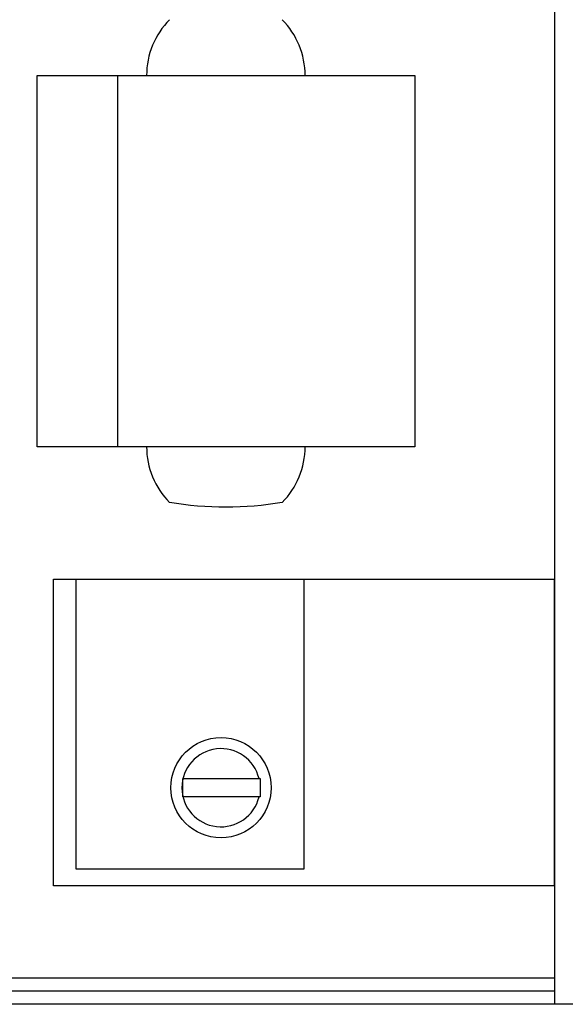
# Model space of a CAD drawing. Header units: millimetres. Extents: x 17747 to 112039, y -74980 to 446921.
# Tile 229 of 256: x 64142 to 64267, y 182978 to 183205. Entities that reach past the tile are written whole.
import ezdxf

# ---------------------------------------------------------------- set-up
doc = ezdxf.new("R2010")
doc.units = ezdxf.units.MM

msp = doc.modelspace()

# ---------------------------------------------------------------- linework, layer by layer
at = {"color": 0, "lineweight": -2}
for points in [[(64021.35, 182978.44), (63994.66, 182978.44, -0.414214), (63984.66, 182988.44), (63984.66, 183218.44, -0.414214), (63994.66, 183228.44), (64374.66, 183228.44, -0.414214), (64384.66, 183218.44), (64384.66, 182988.44, -0.414214), (64374.66, 182978.44), (64021.14, 182978.44)], [(64202.04, 183093.77, -0.083866), (64176.16, 183093.77)]]:
    msp.add_lwpolyline(points, format="xyb", dxfattribs=at)
for points in [[(64264.66, 182978.44), (64264.66, 183228.44)], [(64164.2, 183191.92), (64164.2, 183106.59)], [(64264.66, 182984.44), (64114.66, 182984.44)], [(64264.66, 182981.44), (64114.66, 182981.44)]]:
    msp.add_lwpolyline(points, dxfattribs=at)
for points in [[(64232.48, 183191.92), (64232.48, 183106.59), (64145.72, 183106.59), (64145.72, 183191.92)], [(64264.49, 183076.18), (64264.49, 183005.71), (64149.52, 183005.71), (64149.52, 183076.18)], [(64207.01, 183076.18), (64207.01, 183009.49), (64154.74, 183009.49), (64154.74, 183076.18)], [(64196.95, 183030.32), (64196.95, 183026.13), (64179.24, 183026.13), (64179.24, 183030.32)]]:
    msp.add_lwpolyline(points, close=True, dxfattribs=at)
msp.add_circle((64187.98, 183028.22), 11.53, dxfattribs=at)
for centre, radius, start, end in [((64189.1, 183191.92), 18.21, 135.2588, 180), ((64189.1, 183191.92), 18.21, 0, 44.7412), ((64189.1, 183106.59), 18.21, 180, 224.7412), ((64189.1, 183106.59), 18.21, 315.2588, 0), ((64187.98, 183028.22), 8.98, 13.4689, 346.5311)]:
    msp.add_arc(centre, radius, start, end, dxfattribs=at)

doc.saveas('drawing.dxf')
